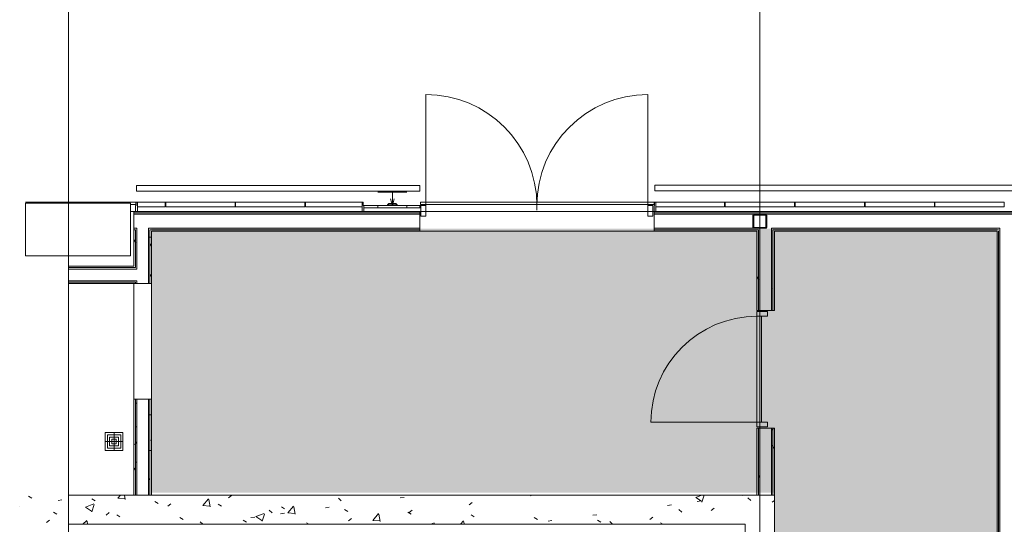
# Model space of a CAD drawing. Header units: millimetres. Extents: x 405189 to 603908, y 766722 to 946183.
# Tile 5 of 40: x 567473 to 575920, y 804198 to 808528. Entities that reach past the tile are written whole.
import ezdxf

# ---------------------------------------------------------------- set-up
doc = ezdxf.new("R2010")
doc.units = ezdxf.units.MM
for name, color, linetype, lineweight in [('A2', 6, 'Continuous', 5), ('A2-D', 1, 'Continuous', 5), ('A2-DOR', 1, 'Continuous', 5), ('A2-VO', 3, 'Continuous', 5), ('A222', 6, 'Continuous', 5), ('A2312', 1, 'Continuous', 5), ('A24', 1, 'Continuous', 5), ('A254', 6, 'Continuous', 5), ('A272', 1, 'Continuous', 5), ('A281-1', 1, 'Continuous', 5), ('A822', 1, 'Continuous', 5), ('A852-TYNN', 7, 'Continuous', 5), ('A873', 6, 'Continuous', 5)]:
    doc.layers.add(name, color=color, linetype=linetype, lineweight=lineweight)
doc.layers.add('A200-13_Diverse utleie', color=7, linetype='Continuous', lineweight=5, true_color=0xd6dcdb)
pattern_1 = [(0.000387, (-230611.96, 401373.12), (406.399313, 101.602748), [33.528, -271.272, 33.528, -1896.872]), (0.000387, (-230611.96, 401373.12), (406.399313, 101.602748), [-338.328, -271.272, 33.528, -576.072, -1016]), (0.000387, (-230611.96, 401373.12), (406.399313, 101.602748), [-1219.2, 33.528, -271.272, 33.528, -677.672]), (0.000387, (-230611.96, 401373.12), (406.399313, 101.602748), [-1557.528, -169.672, 33.528, -474.472]), (120.000387, (-230459.56, 401423.92), (-291.190218, 301.150755), [33.528, -271.272, -1930.4]), (120.000387, (-230459.56, 401423.92), (-291.190218, 301.150755), [-304.8, 33.528, -271.272, -1625.6]), (120.000387, (-230459.56, 401423.92), (-291.190218, 301.150755), [-609.6, 33.528, -576.072, -1016]), (120.000387, (-230459.56, 401423.92), (-291.190218, 301.150755), [-1219.2, 33.528, -271.272, -711.2]), (120.000387, (-230459.56, 401423.92), (-291.190218, 301.150755), [-1524, 33.528, -169.672, -508]), (120.000387, (-230459.56, 401423.92), (-291.190218, 301.150755), [-1727.2, 33.528, -474.472]), (240.000387, (-230408.76, 401627.12), (-115.209095, -402.753503), [33.528, -271.272, -1930.4]), (240.000387, (-230408.76, 401627.12), (-115.209095, -402.753503), [-304.8, 33.528, -271.272, -1625.6]), (240.000387, (-230408.76, 401627.12), (-115.209095, -402.753503), [-609.6, 33.528, -576.072, -1016]), (240.000387, (-230408.76, 401627.12), (-115.209095, -402.753503), [-1219.2, 33.528, -271.272, -711.2]), (240.000387, (-230408.76, 401627.12), (-115.209095, -402.753503), [-1524, 33.528, -169.672, -508]), (240.000387, (-230408.76, 401627.12), (-115.209095, -402.753503), [-1727.2, 33.528, -474.472])]
pattern_2 = [(50.00039, (-230611.96, 401373.1), (728.73693, -63.7509), [76.2, -838.2]), (355.00039, (-230611.96, 401373.1), (-140.9768, 764.22665), [60.96, -670.56]), (100.45139, (-230551.2, 401367.8), (587.76527, 700.4707), [64.76, -712.36]), (46.18439, (-230612, 401576.3), (1084.3174, -168.1636), [114.3, -1257.3]), (96.63539, (-230521.6, 401562.3), (949.6205, 989.6997), [97.14, -1068.54]), (351.18439, (-230612, 401576.3), (949.6139, 989.7076), [91.44, -1005.84]), (21.00039, (-230510.36, 401525.5), (606.46064, -409.05646), [76.2, -838.2]), (326.00039, (-230510.36, 401525.5), (247.20336, 736.7546), [60.96, -670.56]), (71.45139, (-230459.8, 401491.4), (853.66603, 327.69124), [64.76, -712.36]), (37.500387, (-230611.96, 401373.12), (12.352406, 338.2202), [33.528, -628.904, 33.528, -1320.292]), (37.500387, (-230611.96, 401373.12), (12.352406, 338.2202), [-695.96, -647.192, 33.528, -639.572]), (7.500387, (-230611.96, 401373.12), (267.27616, 400.72393), [33.528, -354.584, 33.528, -870.204]), (7.500387, (-230611.96, 401373.12), (267.27616, 400.72393), [-421.64, -613.664, 33.528, -223.012]), (327.500387, (-230838.53, 401373.12), (542.36349, -22.91168), [33.528, -220.472, 33.528, -1810.512]), (327.500387, (-230838.53, 401373.12), (542.36349, -22.91168), [-287.528, -758.952, 33.528, -1018.032]), (317.50039, (-230940.13, 401373.1), (592.51627, 101.71111), [33.528, -296.672, 33.528, -1239.52]), (317.50039, (-230940.13, 401373.1), (592.51627, 101.71111), [-363.728, -492.76, 33.528, -713.232])]

# ---------------------------------------------------------------- blocks, each defined once
blk = doc.blocks.new('A200 - Slagdør - Tofløyet - A244 - DI_LSO - 1990 x 2190 mm-30924387-br003-h01-a-200-1-0001')
at = {"layer": 'A2-D'}
for p, q in [((-1038.3, -43), (-1080.3, -43)), ((-1080.3, -43), (-1080.3, -135)), ((-1038.3, -135), (-1038.3, -43)), ((909.7, -43), (867.7, -43)), ((867.7, -43), (867.7, -135)), ((909.7, -135), (909.7, -43)), ((-1080.3, -135), (-1038.3, -135)), ((867.7, -135), (909.7, -135))]:
    blk.add_line(p, q, dxfattribs=at)
at = {"layer": 'A2-DOR'}
for p, q in [((-1038.3, -135), (-1038.3, -1088)), ((-85.3, -135), (-85.3, -95)), ((867.7, -135), (867.7, -1088))]:
    blk.add_line(p, q, dxfattribs=at)
for centre, start, end in [((-1038.3, -135), 270, 0), ((867.7, -135), 180, 270)]:
    blk.add_arc(centre, 953, start, end, dxfattribs=at)
blk = doc.blocks.new('Railing - Railing-9394069-br003-h01-a-200-1-0001')
at = {"layer": 'A281-1'}
for p, q in [((764257.6, -588667.5), (760977.6, -588667.5)), ((760977.6, -588717.5), (760977.6, -588667.5)), ((764257.6, -588667.5), (764257.6, -588717.5)), ((760977.6, -588717.5), (764257.6, -588717.5))]:
    blk.add_line(p, q, dxfattribs=at)
blk = doc.blocks.new('Railing - Railing-18877968-br003-h01-a-200-1-0001')
at = {"layer": 'A281-1'}
for p, q in [((758960.1, -588669), (756530.1, -588669)), ((756530.1, -588719), (756530.1, -588669)), ((758960.1, -588669), (758960.1, -588719)), ((756530.1, -588719), (758960.1, -588719))]:
    blk.add_line(p, q, dxfattribs=at)
blk = doc.blocks.new('Skyss billettautomat2 - Skyss billettautomat-19506161-br003-h01-a-200-1-0001')
at = {"layer": 'A272'}
for p, q in [((753777.6, -588822.5), (752877.6, -588822.5)), ((752877.6, -588822.5), (752877.6, -589272.5)), ((753777.6, -589272.5), (753777.6, -588822.5)), ((752877.6, -589272.5), (753777.6, -589272.5))]:
    blk.add_line(p, q, dxfattribs=at)
blk = doc.blocks.new('A222 - HUP - A222 - HUP - 120 x 120 X 8mm-27171503-br003-h01-a-200-1-0001')
at = {"layer": 'A222'}
h = blk.add_hatch(color=256, dxfattribs=at)
h.paths.add_polyline_path([(18.1, -60), (52, -60), (57.7, -57.7), (60, -52), (60, 52), (57.7, 57.7), (52, 60), (-52, 60), (-57.7, 57.7), (-60, 52), (-60, -52), (-57.7, -57.7), (-52, -60), (-40, -60)])
h.paths.add_polyline_path([(-48, -52), (-50.8, -50.8), (-52, -48), (-52, 48), (-50.8, 50.8), (-48, 52), (48, 52), (50.8, 50.8), (52, 48), (52, -48), (50, -51.5), (48, -52)])
for p, q in [((-60, 52), (-60, -52)), ((52, 60), (-52, 60)), ((-52, 48), (-52, -48)), ((48, 52), (-48, 52)), ((52, -48), (52, 48)), ((60, -52), (60, 52)), ((-52, -60), (52, -60)), ((-48, -52), (48, -52))]:
    blk.add_line(p, q, dxfattribs=at)
for centre, radius, start, end in [((-52, 52), 8, 90, 180), ((-48, 48), 4, 90, 180), ((-48, 48), 4, 90, 180), ((48, 48), 4, 360, 90), ((48, 48), 4, 0, 90), ((52, 52), 8, 360, 90), ((-52, -52), 8, 180, 270), ((-48, -48), 4, 180, 270), ((-48, -48), 4, 180, 270), ((48, -48), 4, 270, 360), ((48, -48), 4, 315, 0), ((52, -52), 8, 270, 360)]:
    blk.add_arc(centre, radius, start, end, dxfattribs=at)
blk = doc.blocks.new('System Panel - A246-T01 - Trespiler-45100899-br003-h01-a-200-1-0001')
at = {"layer": 'A2312'}
for p, q in [((295, 0), (-295, 0)), ((-295, 0), (-295, -40)), ((-295, -40), (295, -40)), ((295, -40), (295, 0))]:
    blk.add_line(p, q, dxfattribs=at)
blk = doc.blocks.new('System Panel - A248-L01 - Laminatpanel innfelt sidefelt-45100900-br003-h01-a-200-1-0001')
at = {"layer": 'A2312'}
for p, q in [((240, -30), (-240, -30)), ((-240, -30), (-240, -50)), ((-240, -50), (240, -50)), ((240, -50), (240, -30))]:
    blk.add_line(p, q, dxfattribs=at)
blk = doc.blocks.new('System Panel - A246-T01 - Trespiler-45100901-br003-h01-a-200-1-0001')
at = {"layer": 'A2312'}
for p, q in [((118.8, 0), (-118.8, 0)), ((-118.8, 0), (-118.8, -40)), ((118.8, -40), (118.8, 0)), ((-118.8, -40), (118.8, -40))]:
    blk.add_line(p, q, dxfattribs=at)
blk = doc.blocks.new('System Panel - A246-T01 - Trespiler-45100903-br003-h01-a-200-1-0001')
at = {"layer": 'A2312'}
for p, q in [((242.5, 0), (-242.5, 0)), ((-242.5, 0), (-242.5, -40)), ((242.5, -40), (242.5, 0)), ((-242.5, -40), (242.5, -40))]:
    blk.add_line(p, q, dxfattribs=at)
blk = doc.blocks.new('System Panel - A246-T01 - Trespiler-45100897-br003-h01-a-200-1-0001')
at = {"layer": 'A2312'}
for p, q in [((297.5, 0), (-297.5, 0)), ((-297.5, 0), (-297.5, -40)), ((297.5, -40), (297.5, 0)), ((-297.5, -40), (297.5, -40))]:
    blk.add_line(p, q, dxfattribs=at)
blk = doc.blocks.new('Rectangular Mullion - A248-M11 vinkelprofil 80 venstre-V164-br003-h01-a-200-1-0001')
at = {"layer": 'A2312'}
for p, q in [((-7.5, 80), (7.5, 80)), ((-7.5, 30), (-7.5, 80)), ((-2.5, 30), (-7.5, 30)), ((-2.5, 0), (-2.5, 30)), ((7.5, 0), (-2.5, 0)), ((7.5, 80), (7.5, 0))]:
    blk.add_line(p, q, dxfattribs=at)
blk = doc.blocks.new('Rectangular Mullion - A248-M11 vinkelprofil 80 høyre-V166-br003-h01-a-200-1-0001')
at = {"layer": 'A2312'}
for p, q in [((-7.5, 0), (-7.5, 80)), ((-7.5, 80), (7.5, 80)), ((2.5, 0), (-7.5, 0)), ((7.5, 30), (2.5, 30)), ((2.5, 30), (2.5, 0)), ((7.5, 80), (7.5, 30))]:
    blk.add_line(p, q, dxfattribs=at)
blk = doc.blocks.new('A246 - Panel for montering av adgangskontroll - A246 - Panel for montering av adgangskontroll-25760708-br003-h01-a-200-1-0001')
at = {"layer": 'A2-VO'}
for p, q in [((125, 20), (-125, 20)), ((-125, 20), (-125, -1)), ((125, -1), (125, 20)), ((-125, -1), (-127, -1)), ((-127, -1), (-120, -1)), ((-125, -1), (125, -1)), ((-120, -1), (120, -1)), ((0, -1), (-15.5, -59)), ((0, -1), (15.5, -59)), ((0, -1), (0, -115)), ((120, -1), (127, -1)), ((127, -1), (125, -1)), ((-125, -115), (125, -115))]:
    blk.add_line(p, q, dxfattribs=at)
blk = doc.blocks.new('Dobbelstikk vertikal - Dobbelstikk vertikal-V314-br003-h01-a-200-1-0001')
at = {"layer": 'A2'}
for p, q in [((-31, 17), (-41, 5)), ((41, 5), (-41, 5)), ((-41, 5), (41, 5)), ((-41, 5), (-41, 1)), ((-31, 17), (31, 17)), ((0.5, 19), (-0.5, 19)), ((-0.5, 17), (-0.5, 19)), ((-0.5, 17), (-0.5, 19)), ((-0.5, 19), (0.5, 19)), ((-0.5, 19), (0.5, 19)), ((-0.5, 17.9), (-0.5, 17)), ((-0.5, 17.9), (0.5, 17.9)), ((0.5, 19), (0.5, 17)), ((0.5, 19), (0.5, 17)), ((0.5, 17), (0.5, 17.9)), ((41, 5), (31, 17)), ((41, 1), (41, 5))]:
    blk.add_line(p, q, dxfattribs=at)
blk = doc.blocks.new('A315 -  3D Gulvsluk - Sluk-28645507-br003-h01-a-200-1-0001')
at = {"layer": 'A873'}
for p, q in [((-76.2, -76.2), (-76.2, 76.2)), ((-76.2, 76.2), (76.2, 76.2)), ((-76.2, 76.2), (-76.2, -76.2)), ((76.2, 76.2), (-76.2, 76.2)), ((-57.15, -57.15), (-57.15, 57.15)), ((-57.15, 57.15), (57.15, 57.15)), ((-57.15, 57.15), (57.15, 57.15)), ((-57.15, -57.15), (-57.15, 57.15)), ((-38.1, -38.1), (-38.1, 38.1)), ((-38.1, 38.1), (38.1, 38.1)), ((38.1, 38.1), (-38.1, 38.1)), ((-38.1, 38.1), (-38.1, -38.1)), ((-19.05, -19.05), (-19.05, 19.05)), ((-19.05, 19.05), (19.05, 19.05)), ((-19.05, -19.05), (-19.05, 19.05)), ((-19.05, 19.05), (19.05, 19.05)), ((0, 76.2), (0, -76.2)), ((0, 57.15), (0, 38.1)), ((0, 19.05), (0, -19.05)), ((19.05, 19.05), (19.05, -19.05)), ((19.05, 19.05), (19.05, -19.05)), ((38.1, 38.1), (38.1, -38.1)), ((38.1, -38.1), (38.1, 38.1)), ((57.15, 57.15), (57.15, -57.15)), ((57.15, 57.15), (57.15, -57.15)), ((76.2, 76.2), (76.2, -76.2)), ((76.2, -76.2), (76.2, 76.2)), ((-76.2, 0), (76.2, 0)), ((76.2, -76.2), (-76.2, -76.2)), ((-76.2, -76.2), (76.2, -76.2)), ((-57.15, 0), (-38.1, 0)), ((57.15, -57.15), (-57.15, -57.15)), ((57.15, -57.15), (-57.15, -57.15)), ((38.1, -38.1), (-38.1, -38.1)), ((-38.1, -38.1), (38.1, -38.1)), ((-19.05, 0), (19.05, 0)), ((19.05, -19.05), (-19.05, -19.05)), ((19.05, -19.05), (-19.05, -19.05)), ((0, -38.1), (0, -57.15)), ((38.1, 0), (57.15, 0))]:
    blk.add_line(p, q, dxfattribs=at)
blk = doc.blocks.new('Rectangular Mullion - A246 - Fuge 5mm L09-41681129-br003-h01-a-200-1-0001')
at = {"layer": 'A2312'}
blk.add_hatch(color=256, dxfattribs=at).paths.add_polyline_path([(2.5, 20), (2.5, 0), (-2.5, 0), (-2.5, 20)])
for p, q in [((-2.5, 20), (2.5, 20)), ((-2.5, 0), (-2.5, 20)), ((2.5, 20), (2.5, 0)), ((2.5, 0), (-2.5, 0))]:
    blk.add_line(p, q, dxfattribs=at)
blk = doc.blocks.new('Rectangular Mullion - A246 - Fuge 5mm L06-41681130-br003-h01-a-200-1-0001')
at = {"layer": 'A2312'}
blk.add_hatch(color=256, dxfattribs=at).paths.add_polyline_path([(2.5, 50), (2.5, 30), (-2.5, 30), (-2.5, 50)])
for p, q in [((-2.5, 50), (2.5, 50)), ((-2.5, 30), (-2.5, 50)), ((2.5, 30), (-2.5, 30)), ((2.5, 50), (2.5, 30))]:
    blk.add_line(p, q, dxfattribs=at)
blk = doc.blocks.new('Rectangular Mullion - A248-M11 vinkelprofil 80 venstre-V420-br003-h01-a-200-1-0001')
at = {"layer": 'A2312'}
for p, q in [((-7.5, 80), (7.5, 80)), ((-7.5, 30), (-7.5, 80)), ((-2.5, 30), (-7.5, 30)), ((-2.5, 0), (-2.5, 30)), ((7.5, 0), (-2.5, 0)), ((7.5, 80), (7.5, 0))]:
    blk.add_line(p, q, dxfattribs=at)
blk = doc.blocks.new('Rectangular Mullion - A246 - Fuge 5mm L09-39867790-br003-h01-a-200-1-0001')
at = {"layer": 'A2312'}
for p, q in [((455614.6, 867999.3), (455518.5, 868591.6)), ((455538.2, 868594.8), (455634.4, 868002.5))]:
    blk.add_line(p, q, dxfattribs=at)
blk = doc.blocks.new('Rectangular Mullion - A246 - Fuge 5mm L09-40734249-br003-h01-a-200-1-0001')
at = {"layer": 'A2312'}
for p, q in [((459981.9, 841096.5), (460001.6, 841099.7)), ((460037.1, 840756), (459981.9, 841096.5)), ((460001.6, 841099.7), (460008.8, 841055.3))]:
    blk.add_line(p, q, dxfattribs=at)
blk = doc.blocks.new('Rectangular Mullion - A246 - Fuge 5mm L09-40734250-br003-h01-a-200-1-0001')
at = {"layer": 'A2312'}
for p, q in [((459590.5, 843507.4), (459556.4, 843717.2)), ((459576.2, 843720.4), (459610.2, 843510.6)), ((459610.2, 843510.6), (459590.5, 843507.4))]:
    blk.add_line(p, q, dxfattribs=at)
blk = doc.blocks.new('Rectangular Mullion - A246 - Fuge 5mm L09-V422-br003-h01-a-200-1-0001')
at = {"layer": 'A2312'}
blk.add_line((460421.7, 838387), (460325.6, 838979.2), dxfattribs=at)
blk = doc.blocks.new('Rectangular Mullion - A246 - Fuge 5mm L09-40734253-br003-h01-a-200-1-0001')
at = {"layer": 'A2312'}
for p, q in [((459269.2, 845486.5), (459288.9, 845489.7)), ((459364.1, 844901.7), (459269.2, 845486.5)), ((459288.9, 845489.7), (459383.9, 844904.9))]:
    blk.add_line(p, q, dxfattribs=at)
blk = doc.blocks.new('A200 - Slagdør - Enfløyet - A244 - DI_LSO - 0990 x 2190 mm-45108848-br003-h01-a-200-1-0001')
at = {"layer": 'A2-D'}
for p, q in [((-540.3, 17), (-580.3, 17)), ((-580.3, 17), (-580.3, -75)), ((-540.3, -75), (-540.3, 17)), ((409.7, 17), (369.7, 17)), ((369.7, 17), (369.7, -75)), ((409.7, -75), (409.7, 17)), ((-580.3, -75), (-540.3, -75)), ((-540.3, -35), (369.7, -35)), ((-540.3, -75), (-540.3, -35)), ((369.7, -75), (-540.3, -75)), ((369.7, -35), (369.7, -75)), ((369.7, -75), (409.7, -75))]:
    blk.add_line(p, q, dxfattribs=at)
at = {"layer": 'A2-DOR'}
for p, q in [((-540.3, -75), (-540.3, 17)), ((369.7, -75), (369.7, 17)), ((369.7, -985), (369.7, -75))]:
    blk.add_line(p, q, dxfattribs=at)
blk.add_arc((369.7, -75), 910, 180, 270, dxfattribs=at)

msp = doc.modelspace()

# ---------------------------------------------------------------- hatches: boundary and pattern name
at = {"layer": 'A200-13_Diverse utleie'}
msp.add_hatch(color=256, dxfattribs=at).paths.add_polyline_path([(575857.8, 806734.4), (568602.8, 806734.4), (568602.8, 806359.4), (568602.8, 804469.4), (573947.8, 804469.4), (573947.8, 801369.4), (575857.8, 801369.4), (575857.8, 806732.8)])
at = {"layer": 'A24'}
h = msp.add_hatch(dxfattribs=at)
h.set_pattern_fill('FP_1', color=256, angle=-99.22061, style=0, pattern_type=2)
h.set_pattern_definition(pattern_1)
h.paths.add_polyline_path([(568452.8, 806263), (568465.3, 806263), (568465.3, 806275.5), (568452.8, 806275.5)])
h.paths.add_polyline_path([(568452.8, 806400.5), (568465.3, 806400.5), (568465.3, 806713), (568452.8, 806713), (568452.8, 806413)])
h = msp.add_hatch(dxfattribs=at)
h.set_pattern_fill('FP_1', color=256, angle=-99.22061, style=0, pattern_type=2)
h.set_pattern_definition(pattern_1)
h.paths.add_polyline_path([(568465.3, 806263), (568477.8, 806263), (568477.8, 806288), (568465.3, 806288), (568465.3, 806275.5)])
h.paths.add_polyline_path([(568465.3, 806388), (568477.8, 806388), (568477.8, 806725.5), (568465.3, 806725.5), (568465.3, 806400.5)])
h = msp.add_hatch(dxfattribs=at)
h.set_pattern_fill('FP_1', color=256, angle=-99.22061, style=0, pattern_type=2)
h.set_pattern_definition(pattern_1)
h.paths.add_polyline_path([(568590.3, 806263), (568590.3, 806725.5), (568577.8, 806725.5), (568577.8, 806263)])
h = msp.add_hatch(dxfattribs=at)
h.set_pattern_fill('FP_1', color=256, angle=-99.22061, style=0, pattern_type=2)
h.set_pattern_definition(pattern_1)
h.paths.add_polyline_path([(568602.8, 806263), (568602.8, 806713), (568590.3, 806713), (568590.3, 806263)])
h = msp.add_hatch(dxfattribs=at)
h.set_pattern_fill('FP_1', color=256, angle=-99.22061, style=0, pattern_type=2)
h.set_pattern_definition(pattern_1)
h.paths.add_polyline_path([(573810.3, 804448), (573810.3, 805023), (573797.8, 805023), (573797.8, 804448)])
h.paths.add_polyline_path([(573810.3, 806033), (573810.3, 806713), (573797.8, 806713), (573797.8, 806033)])
h = msp.add_hatch(dxfattribs=at)
h.set_pattern_fill('FP_1', color=256, angle=-99.22061, style=0, pattern_type=2)
h.set_pattern_definition(pattern_1)
h.paths.add_polyline_path([(573816.4, 804448), (573822.8, 804448), (573822.8, 805023), (573810.3, 805023), (573810.3, 804448)])
h.paths.add_polyline_path([(573822.8, 806033), (573822.8, 806725.5), (573810.3, 806725.5), (573810.3, 806033), (573816.4, 806033)])
h = msp.add_hatch(dxfattribs=at)
h.set_pattern_fill('FP_1', color=256, angle=-99.22061, style=0, pattern_type=2)
h.set_pattern_definition(pattern_1)
h.paths.add_polyline_path([(573935.3, 804448), (573935.3, 805023), (573922.8, 805023), (573922.8, 804448)])
h.paths.add_polyline_path([(573922.8, 806033), (573935.3, 806033), (573935.3, 806725.5), (573922.8, 806725.5), (573922.8, 806544)])
h = msp.add_hatch(dxfattribs=at)
h.set_pattern_fill('FP_1', color=256, angle=-99.22061, style=0, pattern_type=2)
h.set_pattern_definition(pattern_1)
h.paths.add_polyline_path([(573935.3, 804448), (573947.8, 804448), (573947.8, 805023), (573935.3, 805023)])
h.paths.add_polyline_path([(573947.8, 806033), (573947.8, 806713), (573935.3, 806713), (573935.3, 806033)])
h = msp.add_hatch(dxfattribs=at)
h.set_pattern_fill('FP_1', color=256, angle=-99.22061, style=0, pattern_type=2)
h.set_pattern_definition(pattern_1)
h.paths.add_polyline_path([(575870.3, 791635.5), (575870.3, 791793), (575857.8, 791793), (575857.8, 791635.5)])
h.paths.add_polyline_path([(575870.3, 791950.5), (575870.3, 795820.5), (575857.8, 795820.5), (575857.8, 791950.5)])
h.paths.add_polyline_path([(575857.8, 795945.5), (575870.3, 795945.5), (575870.3, 806713), (575857.8, 806713), (575857.8, 795958)])
h = msp.add_hatch(dxfattribs=at)
h.set_pattern_fill('FP_1', color=256, angle=-99.22061, style=0, pattern_type=2)
h.set_pattern_definition(pattern_1)
h.paths.add_polyline_path([(575870.3, 791648), (575882.8, 791648), (575882.8, 791793), (575870.3, 791793)])
h.paths.add_polyline_path([(575870.3, 791938), (575882.8, 791938), (575882.8, 795833), (575870.3, 795833), (575870.3, 791950.5)])
h.paths.add_polyline_path([(575882.8, 795933), (575882.8, 806725.5), (575870.3, 806725.5), (575870.3, 795933)])
h = msp.add_hatch(dxfattribs=at)
h.set_pattern_fill('FP_1', color=256, angle=-99.22061, style=0, pattern_type=2)
h.set_pattern_definition(pattern_1)
h.paths.add_polyline_path([(568465.3, 804448), (568465.3, 805273), (568452.8, 805273), (568452.8, 804448)])
h = msp.add_hatch(dxfattribs=at)
h.set_pattern_fill('FP_1', color=256, angle=-99.22061, style=0, pattern_type=2)
h.set_pattern_definition(pattern_1)
h.paths.add_polyline_path([(568477.8, 804448), (568477.8, 805273), (568465.3, 805273), (568465.3, 804448)])
h = msp.add_hatch(dxfattribs=at)
h.set_pattern_fill('FP_1', color=256, angle=-99.22061, style=0, pattern_type=2)
h.set_pattern_definition(pattern_1)
h.paths.add_polyline_path([(568590.3, 804448), (568590.3, 805273), (568577.8, 805273), (568577.8, 804448)])
h = msp.add_hatch(dxfattribs=at)
h.set_pattern_fill('FP_1', color=256, angle=-99.22061, style=0, pattern_type=2)
h.set_pattern_definition(pattern_1)
h.paths.add_polyline_path([(568602.8, 804448), (568602.8, 805273), (568590.3, 805273), (568590.3, 804448)])
h = msp.add_hatch(dxfattribs=at)
h.set_pattern_fill('FP_4', color=256, angle=-99.22061, style=0, pattern_type=2)
h.set_pattern_definition(pattern_2)
h.paths.add_polyline_path([(567472.8, 804198), (573697.8, 804198), (573697.8, 804448), (567472.8, 804448), (567472.8, 804317.3)])
h = msp.add_hatch(dxfattribs=at)
h.set_pattern_fill('FP_4', color=256, angle=-99.22061, style=0, pattern_type=2)
h.set_pattern_definition(pattern_2)
h.paths.add_polyline_path([(573697.8, 798748), (573947.8, 798748), (573947.8, 804448), (573697.8, 804448), (573697.8, 799863.9)])

# ---------------------------------------------------------------- linework, layer by layer
for p, q in [((570905.3, 806883), (568452.8, 806883)), ((568452.8, 806883), (568452.8, 806413)), ((568452.8, 806870.5), (570905.3, 806870.5)), ((568452.8, 806858), (570905.3, 806858)), ((570905.3, 806713), (570905.3, 806883)), ((576179.9, 806883), (572915.3, 806883)), ((572915.3, 806883), (572915.3, 806713)), ((572915.3, 806870.5), (576179.9, 806870.5)), ((572915.3, 806858), (576027.8, 806858)), ((568452.8, 806738), (568477.8, 806738)), ((568477.8, 806713), (568477.8, 806738)), ((568577.8, 806738), (570905.3, 806738)), ((568577.8, 806738), (568577.8, 806263)), ((572915.3, 806738), (573822.8, 806738)), ((573822.8, 806725.5), (573822.8, 806738)), ((573922.8, 806738), (575882.8, 806738)), ((573922.8, 806738), (573922.8, 806033)), ((575882.8, 806738), (575882.8, 795933)), ((568452.8, 806725.5), (568465.3, 806725.5)), ((568465.3, 806713), (568465.3, 806725.5)), ((568465.3, 806713), (568465.3, 806400.5)), ((568477.8, 806713), (568477.8, 806388)), ((568590.3, 806725.5), (570905.3, 806725.5)), ((568590.3, 806725.5), (568590.3, 806263)), ((568602.8, 806713), (570905.3, 806713)), ((568602.8, 806263), (568602.8, 806713)), ((572915.3, 806725.5), (573810.3, 806725.5)), ((572915.3, 806713), (573797.8, 806713)), ((573797.8, 806713), (573797.8, 806033)), ((573810.3, 806713), (573810.3, 806725.5)), ((573810.3, 806713), (573810.3, 806033)), ((573822.8, 806713), (573822.8, 806725.5)), ((573822.8, 806713), (573822.8, 806033)), ((573935.3, 806725.5), (575870.3, 806725.5)), ((573935.3, 806725.5), (573935.3, 806033)), ((573947.8, 806713), (575857.8, 806713)), ((573947.8, 806033), (573947.8, 806713)), ((575857.8, 806713), (575857.8, 795958)), ((575870.3, 806713), (575870.3, 795945.5)), ((568452.8, 806413), (567890.5, 806413)), ((567890.5, 806400.5), (568465.3, 806400.5)), ((567890.5, 806388), (568477.8, 806388)), ((567890.5, 806288), (568477.8, 806288)), ((567890.5, 806275.5), (568452.8, 806275.5)), ((567890.5, 806263), (568452.8, 806263)), ((568452.8, 806275.5), (568465.3, 806275.5)), ((568452.8, 806263), (568602.8, 806263)), ((568465.3, 806275.5), (568465.3, 806263)), ((568477.8, 806288), (568477.8, 806263)), ((573797.8, 806033), (573947.8, 806033)), ((568602.8, 805273), (568452.8, 805273)), ((568452.8, 805273), (568452.8, 804448)), ((568465.3, 805273), (568465.3, 804448)), ((568477.8, 805273), (568477.8, 804448)), ((568577.8, 805273), (568577.8, 804448)), ((568590.3, 805273), (568590.3, 804448)), ((568602.8, 804448), (568602.8, 805273)), ((573947.8, 805023), (573797.8, 805023)), ((573797.8, 805023), (573797.8, 804448)), ((573810.3, 805023), (573810.3, 804448)), ((573822.8, 805023), (573822.8, 804448)), ((573922.8, 805023), (573922.8, 804448)), ((573935.3, 805023), (573935.3, 804448)), ((573947.8, 798498), (573947.8, 805023)), ((568452.8, 804448), (567890.5, 804448)), ((568452.8, 804448), (568602.8, 804448)), ((573797.8, 804448), (568602.8, 804448)), ((573947.8, 804448), (573797.8, 804448)), ((567890.5, 804198), (573697.8, 804198)), ((573697.8, 804198), (573697.8, 801398))]:
    msp.add_line(p, q, dxfattribs=at)
at = {"layer": 'A254'}
for p, q in [((568452.8, 806883), (568422.8, 806883)), ((572915.3, 806883), (570905.3, 806883)), ((572915.3, 806713), (570905.3, 806713)), ((568452.5, 804448), (568452.5, 806263)), ((568602.8, 806263), (568602.8, 805273))]:
    msp.add_line(p, q, dxfattribs=at)
at = {"layer": 'A822'}
msp.add_line((573822.8, 816676.9), (573822.8, 786023.1), dxfattribs=at)
at = {"layer": 'A852-TYNN'}
msp.add_lwpolyline([(598544.2, 816676.9), (567890.5, 816676.9), (567890.5, 786023.1), (598544.2, 786023.1)], close=True, dxfattribs=at)

# ---------------------------------------------------------------- block references
at = {"layer": 'A2'}
msp.add_blockref('Dobbelstikk vertikal - Dobbelstikk vertikal-V314-br003-h01-a-200-1-0001', (570670.3, 806933), dxfattribs=at)
at = {"layer": 'A2-DOR'}
for name, p, rotation in [('A200 - Slagdør - Tofløyet - A244 - DI_LSO - 1990 x 2190 mm-30924387-br003-h01-a-200-1-0001', (571825, 806798), 180.0000000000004), ('A200 - Slagdør - Enfløyet - A244 - DI_LSO - 0990 x 2190 mm-45108848-br003-h01-a-200-1-0001', (573872.8, 805442.7), 270)]:
    msp.add_blockref(name, p, dxfattribs=dict(at, rotation=rotation))
at = {"layer": 'A2-VO', "rotation": 180.0000000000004}
msp.add_blockref('A246 - Panel for montering av adgangskontroll - A246 - Panel for montering av adgangskontroll-25760708-br003-h01-a-200-1-0001', (570670.3, 806933), dxfattribs=at)
at = {"layer": 'A222'}
msp.add_blockref('A222 - HUP - A222 - HUP - 120 x 120 X 8mm-27171503-br003-h01-a-200-1-0001', (573822.8, 806798), dxfattribs=at)
at = {"layer": 'A2312', "rotation": 260.7793874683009}
for name, p in [('Rectangular Mullion - A246 - Fuge 5mm L09-V422-br003-h01-a-200-1-0001', (-186254.8, 1395775.4)), ('Rectangular Mullion - A246 - Fuge 5mm L09-40734249-br003-h01-a-200-1-0001', (-188054.8, 1395775.4)), ('Rectangular Mullion - A246 - Fuge 5mm L09-40734250-br003-h01-a-200-1-0001', (-188054.8, 1395775.4)), ('Rectangular Mullion - A246 - Fuge 5mm L09-39867790-br003-h01-a-200-1-0001', (-212654.8, 1395775.4)), ('Rectangular Mullion - A246 - Fuge 5mm L09-39867790-br003-h01-a-200-1-0001', (-212054.8, 1395775.4)), ('Rectangular Mullion - A246 - Fuge 5mm L09-40734253-br003-h01-a-200-1-0001', (-188054.8, 1395775.4))]:
    msp.add_blockref(name, p, dxfattribs=at)
at = {"layer": 'A2312', "extrusion": (0, 0, -1), "rotation": 179.9999999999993}
for name, p in [('Rectangular Mullion - A248-M11 vinkelprofil 80 venstre-V164-br003-h01-a-200-1-0001', (-568475.3, 806963)), ('Rectangular Mullion - A246 - Fuge 5mm L09-41681129-br003-h01-a-200-1-0001', (-568722.8, 806963)), ('Rectangular Mullion - A246 - Fuge 5mm L09-41681129-br003-h01-a-200-1-0001', (-569322.8, 806963)), ('Rectangular Mullion - A246 - Fuge 5mm L09-41681129-br003-h01-a-200-1-0001', (-569922.8, 806963)), ('Rectangular Mullion - A248-M11 vinkelprofil 80 høyre-V166-br003-h01-a-200-1-0001', (-570417.8, 806963)), ('Rectangular Mullion - A246 - Fuge 5mm L06-41681130-br003-h01-a-200-1-0001', (-570907.8, 806963)), ('Rectangular Mullion - A248-M11 vinkelprofil 80 venstre-V420-br003-h01-a-200-1-0001', (-572922.8, 806963)), ('Rectangular Mullion - A246 - Fuge 5mm L09-41681129-br003-h01-a-200-1-0001', (-573522.8, 806963)), ('Rectangular Mullion - A246 - Fuge 5mm L09-41681129-br003-h01-a-200-1-0001', (-574122.8, 806963)), ('Rectangular Mullion - A246 - Fuge 5mm L09-41681129-br003-h01-a-200-1-0001', (-574722.8, 806963)), ('Rectangular Mullion - A246 - Fuge 5mm L09-41681129-br003-h01-a-200-1-0001', (-575322.8, 806963))]:
    msp.add_blockref(name, p, dxfattribs=at)
at = {"layer": 'A2312'}
for name, p in [('System Panel - A246-T01 - Trespiler-45100901-br003-h01-a-200-1-0001', (568601.6, 806963)), ('System Panel - A246-T01 - Trespiler-45100897-br003-h01-a-200-1-0001', (569022.8, 806963)), ('System Panel - A246-T01 - Trespiler-45100897-br003-h01-a-200-1-0001', (569622.8, 806963)), ('System Panel - A246-T01 - Trespiler-45100903-br003-h01-a-200-1-0001', (570167.8, 806963)), ('System Panel - A248-L01 - Laminatpanel innfelt sidefelt-45100900-br003-h01-a-200-1-0001', (570665.3, 806963)), ('System Panel - A246-T01 - Trespiler-45100899-br003-h01-a-200-1-0001', (573225.3, 806963)), ('System Panel - A246-T01 - Trespiler-45100897-br003-h01-a-200-1-0001', (573822.8, 806963)), ('System Panel - A246-T01 - Trespiler-45100897-br003-h01-a-200-1-0001', (574422.8, 806963)), ('System Panel - A246-T01 - Trespiler-45100897-br003-h01-a-200-1-0001', (575022.8, 806963)), ('System Panel - A246-T01 - Trespiler-45100897-br003-h01-a-200-1-0001', (575622.8, 806963))]:
    msp.add_blockref(name, p, dxfattribs=at)
at = {"layer": 'A272'}
msp.add_blockref('Skyss billettautomat2 - Skyss billettautomat-19506161-br003-h01-a-200-1-0001', (-185354.8, 1395775.4), dxfattribs=at)
at = {"layer": 'A281-1'}
for name in ['Railing - Railing-18877968-br003-h01-a-200-1-0001', 'Railing - Railing-9394069-br003-h01-a-200-1-0001']:
    msp.add_blockref(name, (-188054.8, 1395775.4), dxfattribs=at)
at = {"layer": 'A873'}
msp.add_blockref('A315 -  3D Gulvsluk - Sluk-28645507-br003-h01-a-200-1-0001', (568282.8, 804908.1), dxfattribs=at)

doc.saveas('drawing.dxf')
